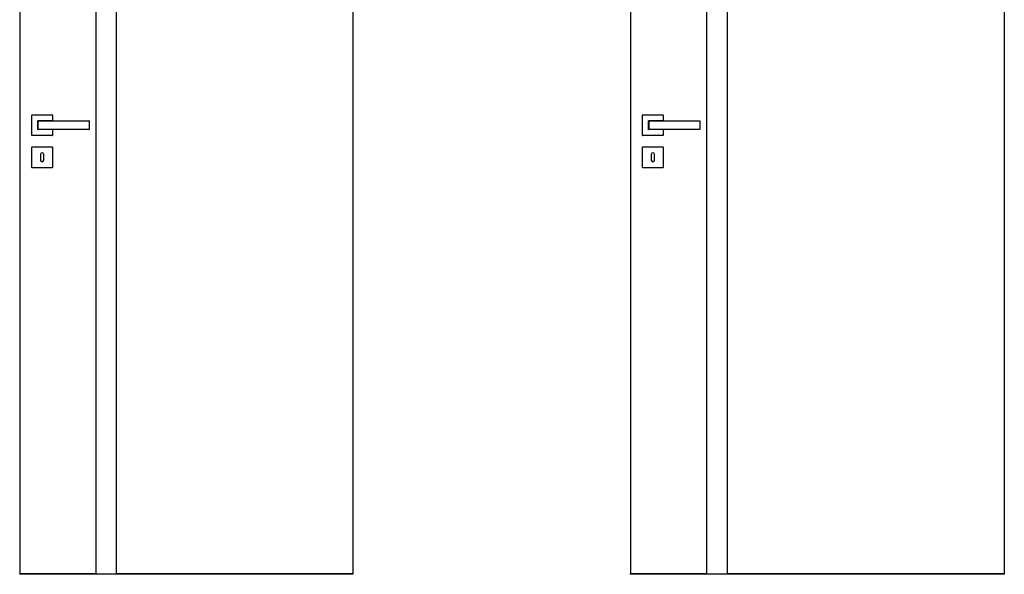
# Model space of a CAD drawing. Header units: millimetres. Extents: x 0 to 17620, y 0 to 4200.
# Tile 7 of 19: x 3888 to 6306, y 1473 to 2837. Entities that reach past the tile are written whole.
import ezdxf

# ---------------------------------------------------------------- set-up
doc = ezdxf.new("R2010")
doc.units = ezdxf.units.MM
for name, color, linetype in [('151', 250, 'Continuous'), ('152', 250, 'Continuous'), ('31', 250, 'Continuous')]:
    doc.layers.add(name, color=color, linetype=linetype)

msp = doc.modelspace()

# ---------------------------------------------------------------- linework, layer by layer
at = {"layer": '151', "linetype": 'Continuous'}
for p, q in [((5387.6, 3490.3), (5387.6, 1475.3)), ((5574.6, 3490.3), (5574.6, 1475.3)), ((5624.6, 3490.3), (5624.6, 1475.3)), ((6305.6, 3490.3), (6305.6, 1475.3)), ((5387.6, 1473.3), (5387.6, 1475.3)), ((5387.6, 1475.3), (5574.6, 1475.3)), ((5574.6, 1475.3), (5574.6, 1473.3)), ((5624.6, 1473.3), (5624.6, 1475.3)), ((5624.6, 1475.3), (6305.6, 1475.3)), ((6305.6, 1475.3), (6305.6, 1473.3)), ((5574.6, 1473.3), (5387.6, 1473.3)), ((5574.6, 1474.3), (5624.6, 1474.3)), ((6305.6, 1473.3), (5624.6, 1473.3))]:
    msp.add_line(p, q, dxfattribs=at)
at = {"layer": '152', "linetype": 'Continuous'}
for p, q in [((3887.6, 3490.3), (3887.6, 1475.3)), ((4074.6, 3490.3), (4074.6, 1475.3)), ((4124.6, 3490.3), (4124.6, 1475.3)), ((4705.6, 3490.3), (4705.6, 1475.3)), ((3917.1, 2552.3), (3917.1, 2602.3)), ((3917.6, 2602.8), (3967.6, 2602.8)), ((3968.1, 2602.3), (3968.1, 2588.3)), ((3968.1, 2566.3), (3968.1, 2552.3)), ((3967.6, 2551.8), (3917.6, 2551.8)), ((3917.1, 2473.3), (3917.1, 2523.3)), ((3917.6, 2523.8), (3967.6, 2523.8)), ((3968.1, 2523.3), (3968.1, 2473.3)), ((3938.6, 2505.3), (3938.6, 2491.3)), ((3946.6, 2491.3), (3946.6, 2505.3)), ((3967.6, 2472.8), (3917.6, 2472.8)), ((3887.6, 1475.3), (4074.6, 1475.3)), ((3887.6, 1473.3), (3887.6, 1475.3)), ((4074.6, 1475.3), (4074.6, 1473.3)), ((4124.6, 1475.3), (4705.6, 1475.3)), ((4124.6, 1473.3), (4124.6, 1475.3)), ((4705.6, 1475.3), (4705.6, 1473.3)), ((4074.6, 1473.3), (3887.6, 1473.3)), ((4074.6, 1474.3), (4124.6, 1474.3)), ((4705.6, 1473.3), (4124.6, 1473.3))]:
    msp.add_line(p, q, dxfattribs=at)
for centre, radius, start, end in [((3917.6, 2602.3), 0.5, 90, 180), ((3932.6, 2587.8), 0.5, 90, 180), ((3967.6, 2602.3), 0.5, 0, 90), ((4057.6, 2587.8), 0.5, 0, 90), ((3932.6, 2566.8), 0.5, 180, 270), ((4057.6, 2566.8), 0.5, 270, 0), ((3917.6, 2552.3), 0.5, 180, 270), ((3967.6, 2552.3), 0.5, 270, 360), ((3917.6, 2523.3), 0.5, 90, 180), ((3967.6, 2523.3), 0.5, 0, 90), ((3942.6, 2505.3), 4, 0, 180), ((3942.6, 2491.3), 4, 180, 360), ((3917.6, 2473.3), 0.5, 180, 270), ((3967.6, 2473.3), 0.5, 270, 0)]:
    msp.add_arc(centre, radius, start, end, dxfattribs=at)
for points, knots in [([(3932.1, 2566.8), (3932.1, 2567.2), (3932.1, 2568), (3932.1, 2568.9), (3932.1, 2569.5), (3932.1, 2569.7), (3932.1, 2570), (3932.1, 2570.2), (3932.1, 2570.4), (3932.1, 2570.9), (3932.1, 2571.9), (3932.1, 2573.2), (3932.1, 2574.6), (3932.1, 2575.5), (3932.1, 2576.4), (3932.1, 2576.8), (3932.1, 2577.8), (3932.1, 2578.2), (3932.1, 2579.1), (3932.1, 2580), (3932.1, 2581.4), (3932.1, 2582.7), (3932.1, 2583.6), (3932.1, 2584.2), (3932.1, 2584.4), (3932.1, 2584.9), (3932.1, 2585.1), (3932.1, 2585.7), (3932.1, 2586.6), (3932.1, 2587.4), (3932.1, 2587.8)], [0, 0, 0, 0, 0.0625, 0.125, 0.125, 0.15625, 0.15625, 0.171875, 0.171875, 0.1875, 0.25, 0.3125, 0.375, 0.4375, 0.4375, 0.5, 0.5, 0.5625, 0.5625, 0.625, 0.6875, 0.75, 0.8125, 0.8125, 0.84375, 0.84375, 0.875, 0.875, 0.9375, 1, 1, 1, 1]), ([(3932.6, 2587.6), (3932.6, 2587.2), (3932.6, 2586.4), (3932.5, 2585.5), (3932.5, 2584.9), (3932.5, 2584.7), (3932.5, 2584.3), (3932.5, 2584.1), (3932.5, 2583.4), (3932.5, 2582.6), (3932.5, 2581.3), (3932.5, 2580), (3932.5, 2579.1), (3932.5, 2578.2), (3932.5, 2577.8), (3932.5, 2576.9), (3932.5, 2576.4), (3932.5, 2575.5), (3932.5, 2574.6), (3932.5, 2573.3), (3932.5, 2572), (3932.5, 2571.2), (3932.5, 2570.6), (3932.5, 2570.5), (3932.5, 2570.3), (3932.5, 2570.2), (3932.5, 2569.9), (3932.5, 2569.5), (3932.5, 2569.1), (3932.5, 2568.6), (3932.5, 2568.4), (3932.6, 2567.8), (3932.6, 2567.4), (3932.6, 2567)], [0, 0, 0, 0, 0.0625, 0.125, 0.125, 0.15625, 0.15625, 0.1875, 0.1875, 0.25, 0.3125, 0.375, 0.4375, 0.4375, 0.5, 0.5, 0.5625, 0.5625, 0.625, 0.6875, 0.75, 0.8125, 0.8125, 0.828125, 0.828125, 0.84375, 0.84375, 0.875, 0.90625, 0.90625, 0.9375, 0.9375, 1, 1, 1, 1]), ([(3932.6, 2588.3), (3937.8, 2588.3), (3943, 2588.3), (3950.8, 2588.3), (3953.4, 2588.3), (3958.6, 2588.3), (3961.2, 2588.3), (3966.4, 2588.3), (3969, 2588.3), (3974.2, 2588.3), (3976.8, 2588.3), (3982, 2588.3), (3984.6, 2588.3), (3988.5, 2588.3), (3989.8, 2588.3), (3992.4, 2588.3), (3993.8, 2588.3), (3996.4, 2588.3), (3997.7, 2588.3), (4000.3, 2588.3), (4001.6, 2588.3), (4005.5, 2588.3), (4010.7, 2588.3), (4015.9, 2588.3), (4021.1, 2588.3), (4023.7, 2588.3), (4031.5, 2588.3), (4036.7, 2588.3), (4047.1, 2588.3), (4052.3, 2588.3), (4057.6, 2588.3)], [0, 0, 0, 0, 0.125, 0.125, 0.1875, 0.1875, 0.25, 0.25, 0.3125, 0.3125, 0.375, 0.375, 0.4375, 0.4375, 0.46875, 0.46875, 0.5, 0.5, 0.53125, 0.53125, 0.5625, 0.5625, 0.625, 0.6875, 0.6875, 0.75, 0.75, 0.875, 0.875, 1, 1, 1, 1]), ([(3968, 2587.7), (3966.6, 2587.7), (3965.2, 2587.7), (3961.2, 2587.7), (3958.6, 2587.6), (3953.4, 2587.6), (3950.8, 2587.6), (3943, 2587.6), (3937.8, 2587.6), (3932.6, 2587.6)], [0, 0, 0, 0, 0.11904, 0.11904, 0.33928, 0.33928, 0.55952, 0.55952, 1, 1, 1, 1]), ([(4058.1, 2587.8), (4058.1, 2587.4), (4058.1, 2586.6), (4058.1, 2585.7), (4058.1, 2585.1), (4058.1, 2584.9), (4058.1, 2584.5), (4058.1, 2584.2), (4058.1, 2583.6), (4058.1, 2583.2), (4058.1, 2582.3), (4058.1, 2581.4), (4058.1, 2580), (4058.1, 2579.1), (4058.1, 2578.2), (4058.1, 2577.8), (4058.1, 2576.8), (4058.1, 2576.4), (4058.1, 2575.5), (4058.1, 2574.6), (4058.1, 2573.2), (4058.1, 2572.3), (4058.1, 2571.4), (4058.1, 2571), (4058.1, 2570.5), (4058.1, 2570.4), (4058.1, 2570.1), (4058.1, 2569.8), (4058.1, 2569.5), (4058.1, 2568.9), (4058.1, 2568), (4058.1, 2567.2), (4058.1, 2566.8)], [0, 0, 0, 0, 0.0625, 0.125, 0.125, 0.15625, 0.15625, 0.1875, 0.1875, 0.25, 0.25, 0.3125, 0.375, 0.4375, 0.4375, 0.5, 0.5, 0.5625, 0.5625, 0.625, 0.6875, 0.75, 0.75, 0.8125, 0.8125, 0.828125, 0.828125, 0.84375, 0.875, 0.875, 0.9375, 1, 1, 1, 1]), ([(4057.6, 2566.3), (4052.3, 2566.3), (4047.1, 2566.3), (4036.7, 2566.3), (4031.5, 2566.3), (4023.7, 2566.3), (4021.1, 2566.3), (4015.9, 2566.3), (4010.7, 2566.3), (4005.5, 2566.3), (4001.6, 2566.3), (4000.3, 2566.3), (3997.7, 2566.3), (3996.4, 2566.3), (3993.8, 2566.3), (3992.4, 2566.3), (3989.8, 2566.3), (3988.5, 2566.3), (3984.6, 2566.3), (3982, 2566.3), (3976.8, 2566.3), (3974.2, 2566.3), (3969, 2566.3), (3966.4, 2566.3), (3961.2, 2566.3), (3958.6, 2566.3), (3953.4, 2566.3), (3950.8, 2566.3), (3943, 2566.3), (3937.8, 2566.3), (3932.6, 2566.3)], [0, 0, 0, 0, 0.125, 0.125, 0.25, 0.25, 0.3125, 0.3125, 0.375, 0.4375, 0.4375, 0.46875, 0.46875, 0.5, 0.5, 0.53125, 0.53125, 0.5625, 0.5625, 0.625, 0.625, 0.6875, 0.6875, 0.75, 0.75, 0.8125, 0.8125, 0.875, 0.875, 1, 1, 1, 1])]:
    msp.add_open_spline(points, degree=3, knots=knots, dxfattribs=at)
at = {"layer": '31', "linetype": 'Continuous'}
for p, q in [((5417.1, 2552.3), (5417.1, 2602.3)), ((5417.6, 2602.8), (5467.6, 2602.8)), ((5468.1, 2602.3), (5468.1, 2588.3)), ((5468.1, 2566.3), (5468.1, 2552.3)), ((5467.6, 2551.8), (5417.6, 2551.8)), ((5417.1, 2473.3), (5417.1, 2523.3)), ((5417.6, 2523.8), (5467.6, 2523.8)), ((5468.1, 2523.3), (5468.1, 2473.3)), ((5438.6, 2505.3), (5438.6, 2491.3)), ((5446.6, 2491.3), (5446.6, 2505.3)), ((5467.6, 2472.8), (5417.6, 2472.8))]:
    msp.add_line(p, q, dxfattribs=at)
for centre, radius, start, end in [((5417.6, 2602.3), 0.5, 90, 180), ((5432.6, 2587.8), 0.5, 90, 180), ((5467.6, 2602.3), 0.5, 0, 90), ((5557.6, 2587.8), 0.5, 0, 90), ((5432.6, 2566.8), 0.5, 180, 270), ((5557.6, 2566.8), 0.5, 270, 0), ((5417.6, 2552.3), 0.5, 180, 270), ((5467.6, 2552.3), 0.5, 270, 360), ((5417.6, 2523.3), 0.5, 90, 180), ((5467.6, 2523.3), 0.5, 0, 90), ((5442.6, 2505.3), 4, 0, 180), ((5442.6, 2491.3), 4, 180, 360), ((5417.6, 2473.3), 0.5, 180, 270), ((5467.6, 2473.3), 0.5, 270, 0)]:
    msp.add_arc(centre, radius, start, end, dxfattribs=at)
for points, knots in [([(5432.1, 2566.8), (5432.1, 2567.2), (5432.1, 2568), (5432.1, 2568.9), (5432.1, 2569.5), (5432.1, 2569.7), (5432.1, 2570), (5432.1, 2570.2), (5432.1, 2570.4), (5432.1, 2570.9), (5432.1, 2571.9), (5432.1, 2573.2), (5432.1, 2574.6), (5432.1, 2575.5), (5432.1, 2576.4), (5432.1, 2576.8), (5432.1, 2577.8), (5432.1, 2578.2), (5432.1, 2579.1), (5432.1, 2580), (5432.1, 2581.4), (5432.1, 2582.7), (5432.1, 2583.6), (5432.1, 2584.2), (5432.1, 2584.4), (5432.1, 2584.9), (5432.1, 2585.1), (5432.1, 2585.7), (5432.1, 2586.6), (5432.1, 2587.4), (5432.1, 2587.8)], [0, 0, 0, 0, 0.0625, 0.125, 0.125, 0.15625, 0.15625, 0.171875, 0.171875, 0.1875, 0.25, 0.3125, 0.375, 0.4375, 0.4375, 0.5, 0.5, 0.5625, 0.5625, 0.625, 0.6875, 0.75, 0.8125, 0.8125, 0.84375, 0.84375, 0.875, 0.875, 0.9375, 1, 1, 1, 1]), ([(5432.6, 2587.6), (5432.6, 2587.2), (5432.6, 2586.4), (5432.5, 2585.5), (5432.5, 2584.9), (5432.5, 2584.7), (5432.5, 2584.3), (5432.5, 2584.1), (5432.5, 2583.4), (5432.5, 2582.6), (5432.5, 2581.3), (5432.5, 2580), (5432.5, 2579.1), (5432.5, 2578.2), (5432.5, 2577.8), (5432.5, 2576.9), (5432.5, 2576.4), (5432.5, 2575.5), (5432.5, 2574.6), (5432.5, 2573.3), (5432.5, 2572), (5432.5, 2571.2), (5432.5, 2570.6), (5432.5, 2570.5), (5432.5, 2570.3), (5432.5, 2570.2), (5432.5, 2569.9), (5432.5, 2569.5), (5432.5, 2569.1), (5432.5, 2568.6), (5432.5, 2568.4), (5432.6, 2567.8), (5432.6, 2567.4), (5432.6, 2567)], [0, 0, 0, 0, 0.0625, 0.125, 0.125, 0.15625, 0.15625, 0.1875, 0.1875, 0.25, 0.3125, 0.375, 0.4375, 0.4375, 0.5, 0.5, 0.5625, 0.5625, 0.625, 0.6875, 0.75, 0.8125, 0.8125, 0.828125, 0.828125, 0.84375, 0.84375, 0.875, 0.90625, 0.90625, 0.9375, 0.9375, 1, 1, 1, 1]), ([(5432.6, 2588.3), (5437.8, 2588.3), (5443, 2588.3), (5450.8, 2588.3), (5453.4, 2588.3), (5458.6, 2588.3), (5461.2, 2588.3), (5466.4, 2588.3), (5469, 2588.3), (5474.2, 2588.3), (5476.8, 2588.3), (5482, 2588.3), (5484.6, 2588.3), (5488.5, 2588.3), (5489.8, 2588.3), (5492.4, 2588.3), (5493.8, 2588.3), (5496.4, 2588.3), (5497.7, 2588.3), (5500.3, 2588.3), (5501.6, 2588.3), (5505.5, 2588.3), (5510.7, 2588.3), (5515.9, 2588.3), (5521.1, 2588.3), (5523.7, 2588.3), (5531.5, 2588.3), (5536.7, 2588.3), (5547.1, 2588.3), (5552.3, 2588.3), (5557.6, 2588.3)], [0, 0, 0, 0, 0.125, 0.125, 0.1875, 0.1875, 0.25, 0.25, 0.3125, 0.3125, 0.375, 0.375, 0.4375, 0.4375, 0.46875, 0.46875, 0.5, 0.5, 0.53125, 0.53125, 0.5625, 0.5625, 0.625, 0.6875, 0.6875, 0.75, 0.75, 0.875, 0.875, 1, 1, 1, 1]), ([(5468, 2587.7), (5466.6, 2587.7), (5465.2, 2587.7), (5461.2, 2587.7), (5458.6, 2587.6), (5453.4, 2587.6), (5450.8, 2587.6), (5443, 2587.6), (5437.8, 2587.6), (5432.6, 2587.6)], [0, 0, 0, 0, 0.11904, 0.11904, 0.33928, 0.33928, 0.55952, 0.55952, 1, 1, 1, 1]), ([(5558.1, 2587.8), (5558.1, 2587.4), (5558.1, 2586.6), (5558.1, 2585.7), (5558.1, 2585.1), (5558.1, 2584.9), (5558.1, 2584.5), (5558.1, 2584.2), (5558.1, 2583.6), (5558.1, 2583.2), (5558.1, 2582.3), (5558.1, 2581.4), (5558.1, 2580), (5558.1, 2579.1), (5558.1, 2578.2), (5558.1, 2577.8), (5558.1, 2576.8), (5558.1, 2576.4), (5558.1, 2575.5), (5558.1, 2574.6), (5558.1, 2573.2), (5558.1, 2572.3), (5558.1, 2571.4), (5558.1, 2571), (5558.1, 2570.5), (5558.1, 2570.4), (5558.1, 2570.1), (5558.1, 2569.8), (5558.1, 2569.5), (5558.1, 2568.9), (5558.1, 2568), (5558.1, 2567.2), (5558.1, 2566.8)], [0, 0, 0, 0, 0.0625, 0.125, 0.125, 0.15625, 0.15625, 0.1875, 0.1875, 0.25, 0.25, 0.3125, 0.375, 0.4375, 0.4375, 0.5, 0.5, 0.5625, 0.5625, 0.625, 0.6875, 0.75, 0.75, 0.8125, 0.8125, 0.828125, 0.828125, 0.84375, 0.875, 0.875, 0.9375, 1, 1, 1, 1]), ([(5557.6, 2566.3), (5552.3, 2566.3), (5547.1, 2566.3), (5536.7, 2566.3), (5531.5, 2566.3), (5523.7, 2566.3), (5521.1, 2566.3), (5515.9, 2566.3), (5510.7, 2566.3), (5505.5, 2566.3), (5501.6, 2566.3), (5500.3, 2566.3), (5497.7, 2566.3), (5496.4, 2566.3), (5493.8, 2566.3), (5492.4, 2566.3), (5489.8, 2566.3), (5488.5, 2566.3), (5484.6, 2566.3), (5482, 2566.3), (5476.8, 2566.3), (5474.2, 2566.3), (5469, 2566.3), (5466.4, 2566.3), (5461.2, 2566.3), (5458.6, 2566.3), (5453.4, 2566.3), (5450.8, 2566.3), (5443, 2566.3), (5437.8, 2566.3), (5432.6, 2566.3)], [0, 0, 0, 0, 0.125, 0.125, 0.25, 0.25, 0.3125, 0.3125, 0.375, 0.4375, 0.4375, 0.46875, 0.46875, 0.5, 0.5, 0.53125, 0.53125, 0.5625, 0.5625, 0.625, 0.625, 0.6875, 0.6875, 0.75, 0.75, 0.8125, 0.8125, 0.875, 0.875, 1, 1, 1, 1])]:
    msp.add_open_spline(points, degree=3, knots=knots, dxfattribs=at)

doc.saveas('drawing.dxf')
